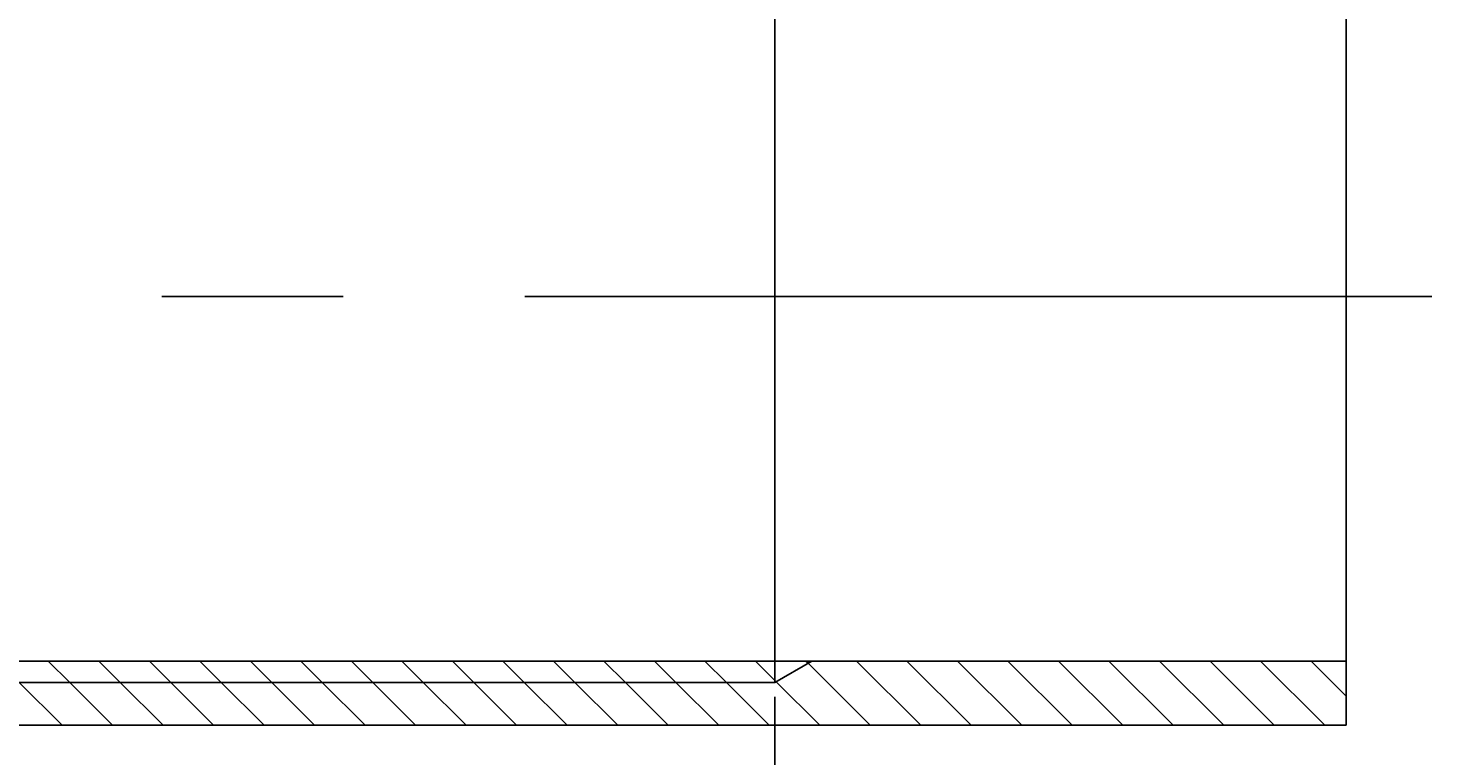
# Model space of a CAD drawing. Extents: x 131 to 300, y 115 to 222.
# Tile 3 of 5: x 159 to 208, y 162 to 188. Entities that reach past the tile are written whole.
import ezdxf

# ---------------------------------------------------------------- set-up
doc = ezdxf.new("R2010")
doc.units = 0
doc.linetypes.add('CENTER', pattern=[50.8, 31.75, -6.35, 6.35, -6.35])
doc.layers.get('0').update_dxf_attribs({"linetype": 'CONTINUOUS'})
doc.layers.get('DEFPOINTS').update_dxf_attribs({"linetype": 'CONTINUOUS'})
doc.layers.add('図形', color=7, linetype='CONTINUOUS')
doc.layers.add('寸法_文字', color=3, linetype='CONTINUOUS')
doc.layers.get('0').off()
doc.styles.add('DIMENSION', font='isocp.shx', dxfattribs={"bigfont": 'bigfont.shx'})
doc.dimstyles.get("Standard").update_dxf_attribs({"dimtxt": 0.18, "dimasz": 0.18, "dimexe": 0.18, "dimexo": 0.0625, "dimgap": 0.09, "dimtad": 0, "dimtih": 1, "dimtoh": 1, "dimzin": 0, "dimcen": 0.09, "dimazin": 3, "dimtfac": 1, "dimtofl": 0, "dimtmove": 0, "dimatfit": 3})

# ---------------------------------------------------------------- blocks, each defined once
blk = doc.blocks.new('*X243')
at = {"color": 0}
for p, q in [((159.745, 165.48), (160.495, 164.73)), ((161.513, 165.48), (162.263, 164.73)), ((163.281, 165.48), (164.031, 164.73)), ((165.048, 165.48), (165.798, 164.73)), ((166.816, 165.48), (167.566, 164.73)), ((168.584, 165.48), (169.334, 164.73)), ((170.352, 165.48), (171.102, 164.73)), ((172.119, 165.48), (172.869, 164.73)), ((173.887, 165.48), (174.637, 164.73)), ((175.655, 165.48), (176.405, 164.73)), ((177.423, 165.48), (178.173, 164.73)), ((179.191, 165.48), (179.941, 164.73)), ((180.958, 165.48), (181.708, 164.73)), ((182.726, 165.48), (183.476, 164.73)), ((184.494, 165.48), (185.17, 164.803)), ((186.262, 165.48), (186.338, 165.404)), ((186.338, 165.404), (188.512, 163.23)), ((188.029, 165.48), (190.279, 163.23)), ((189.797, 165.48), (192.047, 163.23)), ((191.565, 165.48), (193.815, 163.23)), ((193.333, 165.48), (195.583, 163.23)), ((195.1, 165.48), (197.35, 163.23)), ((196.868, 165.48), (199.118, 163.23)), ((198.636, 165.48), (200.886, 163.23)), ((200.404, 165.48), (202.654, 163.23)), ((202.172, 165.48), (204.422, 163.23)), ((203.939, 165.48), (205.17, 164.249)), ((158.727, 164.73), (160.227, 163.23)), ((160.495, 164.73), (161.995, 163.23)), ((162.263, 164.73), (163.763, 163.23)), ((164.031, 164.73), (165.531, 163.23)), ((165.798, 164.73), (167.298, 163.23)), ((167.566, 164.73), (169.066, 163.23)), ((169.334, 164.73), (170.834, 163.23)), ((171.102, 164.73), (172.602, 163.23)), ((172.869, 164.73), (174.369, 163.23)), ((174.637, 164.73), (176.137, 163.23)), ((176.405, 164.73), (177.905, 163.23)), ((178.173, 164.73), (179.673, 163.23)), ((179.941, 164.73), (181.441, 163.23)), ((181.708, 164.73), (183.208, 163.23)), ((183.476, 164.73), (184.976, 163.23)), ((185.17, 164.803), (185.217, 164.757)), ((185.217, 164.757), (186.744, 163.23))]:
    blk.add_line(p, q, dxfattribs=at)
blk = doc.blocks.new('_OPEN30')
at = {"color": 0, "linetype": 'BYBLOCK'}
for p, q in [((-1, 0.268), (0, 0)), ((0, 0), (-1, -0.268)), ((0, 0), (-1, 0))]:
    blk.add_line(p, q, dxfattribs=at)
blk = doc.blocks.new('*U218')
at = {"layer": '寸法_文字', "color": 3, "style": 'DIMENSION'}
blk.add_text('36', height=4.5, dxfattribs=at).set_placement((163.909, 147.78))
blk = doc.blocks.new('*D217')
at = {"layer": 'DEFPOINTS', "color": 0, "linetype": 'BYBLOCK'}
for p in [(185.17, 164.73), (149.17, 163.23), (149.17, 147.28)]:
    blk.add_point(p, dxfattribs=at)
at = {"layer": '寸法_文字', "color": 3, "linetype": 'BYBLOCK'}
for p, q in [((185.17, 164.23), (185.17, 145.28)), ((149.17, 162.73), (149.17, 145.28)), ((182.17, 147.28), (152.17, 147.28))]:
    blk.add_line(p, q, dxfattribs=at)
at = {"layer": '図形'}
blk.add_blockref('*U218', (0, 0), dxfattribs=at)
at = {"layer": '寸法_文字', "color": 3, "linetype": 'BYBLOCK', "xscale": 3, "yscale": 3, "zscale": 3, "rotation": 180}
blk.add_blockref('_OPEN30', (149.17, 147.28), dxfattribs=at)
at = {"layer": '寸法_文字', "color": 3, "linetype": 'BYBLOCK', "xscale": 3, "yscale": 3, "zscale": 3}
blk.add_blockref('_OPEN30', (185.17, 147.28), dxfattribs=at)

msp = doc.modelspace()

# ---------------------------------------------------------------- linework, layer by layer
at = {"layer": '図形', "color": 0, "linetype": 'BYBLOCK'}
for p, q in [((185.17, 191.73), (185.17, 164.73)), ((205.17, 188.23), (205.17, 163.23)), ((205.17, 165.48), (149.92, 165.48)), ((205.17, 163.23), (149.17, 163.23))]:
    msp.add_line(p, q, dxfattribs=at)
at = {"layer": '図形', "color": 3, "linetype": 'CENTER'}
msp.add_line((208.17, 178.23), (146.67, 178.23), dxfattribs=at)
at = {"layer": '図形', "color": 3, "linetype": 'BYBLOCK'}
for q in [(186.469, 165.48), (149.17, 164.73)]:
    msp.add_line((185.17, 164.73), q, dxfattribs=at)

# ---------------------------------------------------------------- block references
at = {"layer": '図形', "color": 0, "linetype": 'CONTINUOUS'}
msp.add_blockref('*X243', (0, 0), dxfattribs=at)

# ---------------------------------------------------------------- dimensions: what is measured, and where the dimension line sits
at = {"layer": '寸法_文字', "color": 3, "linetype": 'BYBLOCK'}
dim = msp.add_linear_dim(base=(149.17, 147.28), p1=(185.17, 164.73), p2=(149.17, 163.23), dimstyle='Standard', override={"dimscale": 1, "dimclrd": 3, "dimclre": 3, "dimclrt": 3}, dxfattribs=at)
dim.commit()
dim.dimension.update_dxf_attribs({"geometry": '*D217', "text_midpoint": (167.17, 150.03)})

doc.saveas('drawing.dxf')
